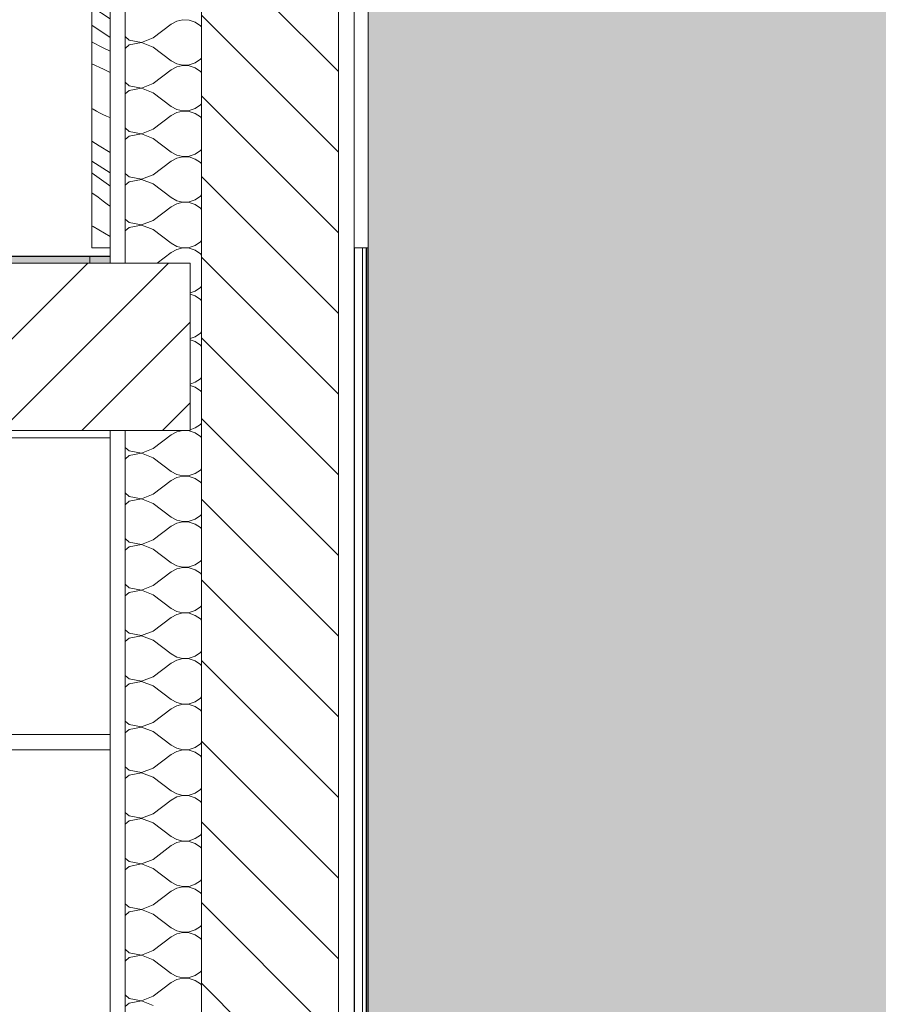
# Model space of a CAD drawing. Header units: millimetres. Extents: x 3311 to 117041, y -19950 to 21829.
# Tile 54 of 68: x 33137 to 34265, y 9235 to 10530. Entities that reach past the tile are written whole.
import ezdxf

# ---------------------------------------------------------------- set-up
doc = ezdxf.new("R2010")
doc.units = ezdxf.units.MM
doc.header["$MEASUREMENT"] = 0
for name, color, linetype in [('01-STR_Dalles.ARCHI', 7, 'Continuous'), ('01-STR_Murs extérieurs.ARCHI', 7, 'Continuous'), ('01-STR_Murs.ARCHI', 7, 'Continuous'), ('04-SOE_Cloisons .ARCHI', 7, 'Continuous'), ('04-SOE_Faux Plafond.ARCHI', 7, 'Continuous'), ('04-SOE_Revetement de sol.ARCHI', 7, 'Continuous'), ('06-REP _ EQUIP MOBI _ marché.ARCHI', 7, 'Continuous'), ('07-VRD_Terrain_Batiments.ARCHI', 7, 'Continuous')]:
    doc.layers.add(name, color=color, linetype=linetype)

# ---------------------------------------------------------------- blocks, each defined once
blk = doc.blocks.new('Élément de coupe_29_1')
at = {"layer": '01-STR_Murs extérieurs.ARCHI', "color": 7, "linetype": 'Continuous', "lineweight": 5}
for p, q in [((33576.7, 10230), (33587.4, 10230)), ((33592.3, 10230), (33587.4, 10230)), ((33587.4, 10230), (33587.4, 6930)), ((33592.3, 6930), (33592.3, 10230)), ((33594.2, 10230), (33592.4, 10230)), ((33592.4, 10230), (33592.4, 6930)), ((33594.2, 6930), (33594.2, 10230))]:
    blk.add_line(p, q, dxfattribs=at)
blk = doc.blocks.new('*X47')
at = {"layer": '01-STR_Murs extérieurs.ARCHI', "color": 7, "linetype": 'Continuous', "lineweight": 5}
for p, q in [((33343.2, 10228), (33336, 10224)), ((33351.3, 10229.9), (33343.2, 10228)), ((33359.6, 10229.5), (33351.3, 10229.9)), ((33367.4, 10226.8), (33359.6, 10229.5)), ((33317.3, 10210), (33336, 10224)), ((33374.2, 10222.1), (33367.4, 10226.8)), ((33375.6, 10220.5), (33374.2, 10222.1)), ((33367.4, 10173.2), (33374.2, 10177.9)), ((33374.2, 10177.9), (33375.6, 10179.5)), ((33360.8, 10170.9), (33367.4, 10173.2)), ((33367.4, 10166.8), (33360.8, 10169.1)), ((33374.2, 10162.1), (33367.4, 10166.8)), ((33375.6, 10160.5), (33374.2, 10162.1)), ((33360.8, 10110.9), (33367.4, 10113.2)), ((33367.4, 10113.2), (33374.2, 10117.9)), ((33374.2, 10117.9), (33375.6, 10119.5)), ((33367.4, 10106.8), (33360.8, 10109.1)), ((33374.2, 10102.1), (33367.4, 10106.8)), ((33375.6, 10100.5), (33374.2, 10102.1)), ((33374.2, 10057.9), (33375.6, 10059.5)), ((33360.8, 10050.9), (33367.4, 10053.2)), ((33367.4, 10046.8), (33360.8, 10049.1)), ((33367.4, 10053.2), (33374.2, 10057.9)), ((33374.2, 10042.1), (33367.4, 10046.8)), ((33375.6, 10040.5), (33374.2, 10042.1)), ((33367.4, 9993.2), (33374.2, 9997.9)), ((33374.2, 9997.9), (33375.6, 9999.5)), ((33312, 9966), (33336, 9984)), ((33343.2, 9988), (33336, 9984)), ((33351.3, 9989.9), (33343.2, 9988)), ((33359.6, 9989.5), (33351.3, 9989.9)), ((33367.4, 9986.8), (33359.6, 9989.5)), ((33360.8, 9990.9), (33367.4, 9993.2)), ((33374.2, 9982.1), (33367.4, 9986.8)), ((33375.6, 9980.5), (33374.2, 9982.1)), ((33275.6, 9967.7), (33280.6, 9963.2)), ((33280.6, 9956.8), (33275.6, 9952.3)), ((33280.6, 9963.2), (33296.7, 9960.1)), ((33296.7, 9959.9), (33280.6, 9956.8)), ((33296.7, 9960.1), (33312, 9966)), ((33312, 9954), (33296.7, 9959.9)), ((33312, 9954), (33336, 9936)), ((33336, 9936), (33343.2, 9932)), ((33343.2, 9932), (33351.3, 9930.1)), ((33351.3, 9929.9), (33343.2, 9928)), ((33351.3, 9930.1), (33359.6, 9930.5)), ((33359.6, 9929.5), (33351.3, 9929.9)), ((33359.6, 9930.5), (33367.4, 9933.2)), ((33367.4, 9933.2), (33374.2, 9937.9)), ((33374.2, 9937.9), (33375.6, 9939.5)), ((33312, 9906), (33336, 9924)), ((33343.2, 9928), (33336, 9924)), ((33367.4, 9926.8), (33359.6, 9929.5)), ((33374.2, 9922.1), (33367.4, 9926.8)), ((33375.6, 9920.5), (33374.2, 9922.1)), ((33275.6, 9907.7), (33280.6, 9903.2)), ((33296.7, 9900.1), (33312, 9906)), ((33280.6, 9896.8), (33275.6, 9892.3)), ((33280.6, 9903.2), (33296.7, 9900.1)), ((33296.7, 9899.9), (33280.6, 9896.8)), ((33312, 9894), (33296.7, 9899.9)), ((33312, 9894), (33336, 9876)), ((33374.2, 9877.9), (33375.6, 9879.5)), ((33336, 9876), (33343.2, 9872)), ((33343.2, 9868), (33336, 9864)), ((33343.2, 9872), (33351.3, 9870.1)), ((33351.3, 9869.9), (33343.2, 9868)), ((33351.3, 9870.1), (33359.6, 9870.5)), ((33359.6, 9869.5), (33351.3, 9869.9)), ((33359.6, 9870.5), (33367.4, 9873.2)), ((33367.4, 9866.8), (33359.6, 9869.5)), ((33367.4, 9873.2), (33374.2, 9877.9)), ((33374.2, 9862.1), (33367.4, 9866.8)), ((33312, 9846), (33336, 9864)), ((33375.6, 9860.5), (33374.2, 9862.1)), ((33275.6, 9847.7), (33280.6, 9843.2)), ((33280.6, 9843.2), (33296.7, 9840.1)), ((33296.7, 9839.9), (33280.6, 9836.8)), ((33296.7, 9840.1), (33312, 9846)), ((33312, 9834), (33296.7, 9839.9)), ((33280.6, 9836.8), (33275.6, 9832.3)), ((33312, 9834), (33336, 9816)), ((33336, 9816), (33343.2, 9812)), ((33359.6, 9810.5), (33367.4, 9813.2)), ((33367.4, 9813.2), (33374.2, 9817.9)), ((33374.2, 9817.9), (33375.6, 9819.5)), ((33312, 9786), (33336, 9804)), ((33343.2, 9808), (33336, 9804)), ((33343.2, 9812), (33351.3, 9810.1)), ((33351.3, 9809.9), (33343.2, 9808)), ((33351.3, 9810.1), (33359.6, 9810.5)), ((33359.6, 9809.5), (33351.3, 9809.9)), ((33367.4, 9806.8), (33359.6, 9809.5)), ((33374.2, 9802.1), (33367.4, 9806.8)), ((33375.6, 9800.5), (33374.2, 9802.1)), ((33275.6, 9787.7), (33280.6, 9783.2)), ((33280.6, 9776.8), (33275.6, 9772.3)), ((33280.6, 9783.2), (33296.7, 9780.1)), ((33296.7, 9779.9), (33280.6, 9776.8)), ((33296.7, 9780.1), (33312, 9786)), ((33312, 9774), (33296.7, 9779.9)), ((33312, 9774), (33336, 9756)), ((33336, 9756), (33343.2, 9752)), ((33343.2, 9752), (33351.3, 9750.1)), ((33351.3, 9749.9), (33343.2, 9748)), ((33351.3, 9750.1), (33359.6, 9750.5)), ((33359.6, 9749.5), (33351.3, 9749.9)), ((33359.6, 9750.5), (33367.4, 9753.2)), ((33367.4, 9746.8), (33359.6, 9749.5)), ((33367.4, 9753.2), (33374.2, 9757.9)), ((33374.2, 9757.9), (33375.6, 9759.5)), ((33312, 9726), (33336, 9744)), ((33343.2, 9748), (33336, 9744)), ((33374.2, 9742.1), (33367.4, 9746.8)), ((33375.6, 9740.5), (33374.2, 9742.1)), ((33275.6, 9727.7), (33280.6, 9723.2)), ((33280.6, 9723.2), (33296.7, 9720.1)), ((33296.7, 9720.1), (33312, 9726)), ((33280.6, 9716.8), (33275.6, 9712.3)), ((33296.7, 9719.9), (33280.6, 9716.8)), ((33312, 9714), (33296.7, 9719.9)), ((33312, 9714), (33336, 9696)), ((33367.4, 9693.2), (33374.2, 9697.9)), ((33374.2, 9697.9), (33375.6, 9699.5)), ((33312, 9666), (33336, 9684)), ((33336, 9696), (33343.2, 9692)), ((33343.2, 9688), (33336, 9684)), ((33343.2, 9692), (33351.3, 9690.1)), ((33351.3, 9689.9), (33343.2, 9688)), ((33351.3, 9690.1), (33359.6, 9690.5)), ((33359.6, 9689.5), (33351.3, 9689.9)), ((33359.6, 9690.5), (33367.4, 9693.2)), ((33367.4, 9686.8), (33359.6, 9689.5)), ((33374.2, 9682.1), (33367.4, 9686.8)), ((33375.6, 9680.5), (33374.2, 9682.1)), ((33275.6, 9667.7), (33280.6, 9663.2)), ((33280.6, 9663.2), (33296.7, 9660.1)), ((33296.7, 9659.9), (33280.6, 9656.8)), ((33296.7, 9660.1), (33312, 9666)), ((33312, 9654), (33296.7, 9659.9)), ((33280.6, 9656.8), (33275.6, 9652.3)), ((33312, 9654), (33336, 9636)), ((33336, 9636), (33343.2, 9632)), ((33343.2, 9632), (33351.3, 9630.1)), ((33359.6, 9630.5), (33367.4, 9633.2)), ((33367.4, 9633.2), (33374.2, 9637.9)), ((33374.2, 9637.9), (33375.6, 9639.5)), ((33312, 9606), (33336, 9624)), ((33343.2, 9628), (33336, 9624)), ((33351.3, 9629.9), (33343.2, 9628)), ((33351.3, 9630.1), (33359.6, 9630.5)), ((33359.6, 9629.5), (33351.3, 9629.9)), ((33367.4, 9626.8), (33359.6, 9629.5)), ((33374.2, 9622.1), (33367.4, 9626.8)), ((33375.6, 9620.5), (33374.2, 9622.1)), ((33275.6, 9607.7), (33280.6, 9603.2)), ((33280.6, 9596.8), (33275.6, 9592.3)), ((33280.6, 9603.2), (33296.7, 9600.1)), ((33296.7, 9599.9), (33280.6, 9596.8)), ((33296.7, 9600.1), (33312, 9606)), ((33312, 9594), (33296.7, 9599.9)), ((33312, 9594), (33336, 9576)), ((33336, 9576), (33343.2, 9572)), ((33343.2, 9568), (33336, 9564)), ((33343.2, 9572), (33351.3, 9570.1)), ((33351.3, 9569.9), (33343.2, 9568)), ((33351.3, 9570.1), (33359.6, 9570.5)), ((33359.6, 9569.5), (33351.3, 9569.9)), ((33359.6, 9570.5), (33367.4, 9573.2)), ((33367.4, 9566.8), (33359.6, 9569.5)), ((33367.4, 9573.2), (33374.2, 9577.9)), ((33374.2, 9577.9), (33375.6, 9579.5)), ((33312, 9546), (33336, 9564)), ((33374.2, 9562.1), (33367.4, 9566.8)), ((33375.6, 9560.5), (33374.2, 9562.1)), ((33275.6, 9547.7), (33280.6, 9543.2)), ((33280.6, 9543.2), (33296.7, 9540.1)), ((33296.7, 9540.1), (33312, 9546)), ((33280.6, 9536.8), (33275.6, 9532.3)), ((33296.7, 9539.9), (33280.6, 9536.8)), ((33312, 9534), (33296.7, 9539.9)), ((33312, 9534), (33336, 9516)), ((33336, 9516), (33343.2, 9512)), ((33367.4, 9513.2), (33374.2, 9517.9)), ((33374.2, 9517.9), (33375.6, 9519.5)), ((33312, 9486), (33336, 9504)), ((33343.2, 9508), (33336, 9504)), ((33343.2, 9512), (33351.3, 9510.1)), ((33351.3, 9509.9), (33343.2, 9508)), ((33351.3, 9510.1), (33359.6, 9510.5)), ((33359.6, 9509.5), (33351.3, 9509.9)), ((33359.6, 9510.5), (33367.4, 9513.2)), ((33367.4, 9506.8), (33359.6, 9509.5)), ((33374.2, 9502.1), (33367.4, 9506.8)), ((33375.6, 9500.5), (33374.2, 9502.1)), ((33275.6, 9487.7), (33280.6, 9483.2)), ((33280.6, 9476.8), (33275.6, 9472.3)), ((33280.6, 9483.2), (33296.7, 9480.1)), ((33296.7, 9479.9), (33280.6, 9476.8)), ((33296.7, 9480.1), (33312, 9486)), ((33312, 9474), (33296.7, 9479.9)), ((33312, 9474), (33336, 9456)), ((33336, 9456), (33343.2, 9452)), ((33343.2, 9452), (33351.3, 9450.1)), ((33359.6, 9450.5), (33367.4, 9453.2)), ((33367.4, 9453.2), (33374.2, 9457.9)), ((33374.2, 9457.9), (33375.6, 9459.5)), ((33312, 9426), (33336, 9444)), ((33343.2, 9448), (33336, 9444)), ((33351.3, 9449.9), (33343.2, 9448)), ((33351.3, 9450.1), (33359.6, 9450.5)), ((33359.6, 9449.5), (33351.3, 9449.9)), ((33367.4, 9446.8), (33359.6, 9449.5)), ((33374.2, 9442.1), (33367.4, 9446.8)), ((33375.6, 9440.5), (33374.2, 9442.1)), ((33275.6, 9427.7), (33280.6, 9423.2)), ((33296.7, 9420.1), (33312, 9426)), ((33280.6, 9416.8), (33275.6, 9412.3)), ((33280.6, 9423.2), (33296.7, 9420.1)), ((33296.7, 9419.9), (33280.6, 9416.8)), ((33312, 9414), (33296.7, 9419.9)), ((33312, 9414), (33336, 9396)), ((33374.2, 9397.9), (33375.6, 9399.5)), ((33336, 9396), (33343.2, 9392)), ((33343.2, 9388), (33336, 9384)), ((33343.2, 9392), (33351.3, 9390.1)), ((33351.3, 9389.9), (33343.2, 9388)), ((33351.3, 9390.1), (33359.6, 9390.5)), ((33359.6, 9389.5), (33351.3, 9389.9)), ((33359.6, 9390.5), (33367.4, 9393.2)), ((33367.4, 9386.8), (33359.6, 9389.5)), ((33367.4, 9393.2), (33374.2, 9397.9)), ((33374.2, 9382.1), (33367.4, 9386.8)), ((33312, 9366), (33336, 9384)), ((33375.6, 9380.5), (33374.2, 9382.1)), ((33275.6, 9367.7), (33280.6, 9363.2)), ((33280.6, 9363.2), (33296.7, 9360.1)), ((33296.7, 9360.1), (33312, 9366)), ((33280.6, 9356.8), (33275.6, 9352.3)), ((33296.7, 9359.9), (33280.6, 9356.8)), ((33312, 9354), (33296.7, 9359.9)), ((33312, 9354), (33336, 9336)), ((33336, 9336), (33343.2, 9332)), ((33367.4, 9333.2), (33374.2, 9337.9)), ((33374.2, 9337.9), (33375.6, 9339.5)), ((33312, 9306), (33336, 9324)), ((33343.2, 9328), (33336, 9324)), ((33343.2, 9332), (33351.3, 9330.1)), ((33351.3, 9329.9), (33343.2, 9328)), ((33351.3, 9330.1), (33359.6, 9330.5)), ((33359.6, 9329.5), (33351.3, 9329.9)), ((33359.6, 9330.5), (33367.4, 9333.2)), ((33367.4, 9326.8), (33359.6, 9329.5)), ((33374.2, 9322.1), (33367.4, 9326.8)), ((33375.6, 9320.5), (33374.2, 9322.1)), ((33275.6, 9307.7), (33280.6, 9303.2)), ((33280.6, 9296.8), (33275.6, 9292.3)), ((33280.6, 9303.2), (33296.7, 9300.1)), ((33296.7, 9299.9), (33280.6, 9296.8)), ((33296.7, 9300.1), (33312, 9306)), ((33312, 9294), (33296.7, 9299.9)), ((33312, 9294), (33336, 9276)), ((33336, 9276), (33343.2, 9272)), ((33343.2, 9272), (33351.3, 9270.1)), ((33351.3, 9269.9), (33343.2, 9268)), ((33351.3, 9270.1), (33359.6, 9270.5)), ((33359.6, 9269.5), (33351.3, 9269.9)), ((33359.6, 9270.5), (33367.4, 9273.2)), ((33367.4, 9266.8), (33359.6, 9269.5)), ((33367.4, 9273.2), (33374.2, 9277.9)), ((33374.2, 9277.9), (33375.6, 9279.5)), ((33312, 9246), (33336, 9264)), ((33343.2, 9268), (33336, 9264)), ((33374.2, 9262.1), (33367.4, 9266.8)), ((33375.6, 9260.5), (33374.2, 9262.1)), ((33275.6, 9247.7), (33280.6, 9243.2)), ((33296.7, 9240.1), (33312, 9246)), ((33280.6, 9236.8), (33275.6, 9232.3)), ((33280.6, 9243.2), (33296.7, 9240.1)), ((33296.7, 9239.9), (33280.6, 9236.8)), ((33312, 9234), (33296.7, 9239.9))]:
    blk.add_line(p, q, dxfattribs=at)
blk = doc.blocks.new('Élément de coupe_39_1')
at = {"layer": '01-STR_Murs extérieurs.ARCHI', "linetype": 'Continuous', "lineweight": 0, "true_color": 0x000000}
h = blk.add_hatch(dxfattribs=at)
h.set_pattern_fill('Hachure_simple_0001', color=18, style=0, pattern_type=2)
h.set_pattern_definition([(315, (0, 0), (53.03301, 53.03301), [])])
h.paths.add_polyline_path([(33375.6, 10230), (33375.6, 6930), (33555.6, 6930), (33555.6, 10230)])
at = {"layer": '01-STR_Murs extérieurs.ARCHI', "color": 7, "linetype": 'Continuous', "lineweight": 5}
for p, q in [((33255.6, 10230), (33255.6, 10218.6)), ((33275.6, 10230), (33275.6, 10210)), ((33375.6, 10230), (33375.6, 6930)), ((33555.6, 10230), (33555.6, 6930)), ((33576.3, 6930), (33576.3, 10230)), ((33255.6, 10218.6), (33255.6, 10210)), ((33360.8, 10210), (33360.8, 9990)), ((33255.6, 9990), (33255.6, 9980)), ((33275.6, 9990), (33275.6, 6930)), ((33255.6, 9570), (33255.6, 6930))]:
    blk.add_line(p, q, dxfattribs=at)
at = {"layer": '01-STR_Murs extérieurs.ARCHI', "lineweight": 0}
blk.add_blockref('*X47', (0, 0), dxfattribs=at)
blk = doc.blocks.new('Élément de coupe_54_1')
at = {"layer": '01-STR_Dalles.ARCHI', "linetype": 'Continuous', "lineweight": 0, "true_color": 0x000000}
h = blk.add_hatch(dxfattribs=at)
h.set_pattern_fill('Hachure_simple_0001', color=18, style=0, pattern_type=2)
h.set_pattern_definition([(45, (0, 0), (-53.03301, 53.03301), [])])
h.paths.add_polyline_path([(19187.4, 9990), (33360.8, 9990), (33360.8, 10210), (19187.4, 10210)])
at = {"layer": '01-STR_Dalles.ARCHI', "color": 7, "linetype": 'Continuous', "lineweight": 5}
blk.add_line((33255.6, 9990), (19358.9, 9990), dxfattribs=at)
at = {"layer": '01-STR_Dalles.ARCHI', "color": 7, "linetype": 'Continuous', "lineweight": 5, "flags": 128}
for points in [[(33360.8, 10210), (33275.6, 10210), (33255.6, 10210), (33228.9, 10210)], [(33360.8, 9990), (33275.6, 9990), (33255.6, 9990)]]:
    blk.add_lwpolyline(points, dxfattribs=at)
blk = doc.blocks.new('*X68')
at = {"layer": '01-STR_Murs extérieurs.ARCHI', "color": 7, "linetype": 'Continuous', "lineweight": 5}
for p, q in [((33343.2, 10528), (33336, 10524)), ((33351.3, 10529.9), (33343.2, 10528)), ((33359.6, 10529.5), (33351.3, 10529.9)), ((33367.4, 10526.8), (33359.6, 10529.5)), ((33374.2, 10522.1), (33367.4, 10526.8)), ((33312, 10506), (33336, 10524)), ((33375.6, 10520.5), (33374.2, 10522.1)), ((33275.6, 10507.7), (33280.6, 10503.2)), ((33280.6, 10503.2), (33296.7, 10500.1)), ((33296.7, 10499.9), (33280.6, 10496.8)), ((33296.7, 10500.1), (33312, 10506)), ((33312, 10494), (33296.7, 10499.9)), ((33280.6, 10496.8), (33275.6, 10492.3)), ((33312, 10494), (33336, 10476)), ((33336, 10476), (33343.2, 10472)), ((33367.4, 10473.2), (33374.2, 10477.9)), ((33374.2, 10477.9), (33375.6, 10479.5)), ((33312, 10446), (33336, 10464)), ((33343.2, 10468), (33336, 10464)), ((33343.2, 10472), (33351.3, 10470.1)), ((33351.3, 10469.9), (33343.2, 10468)), ((33351.3, 10470.1), (33359.6, 10470.5)), ((33359.6, 10469.5), (33351.3, 10469.9)), ((33359.6, 10470.5), (33367.4, 10473.2)), ((33367.4, 10466.8), (33359.6, 10469.5)), ((33374.2, 10462.1), (33367.4, 10466.8)), ((33375.6, 10460.5), (33374.2, 10462.1)), ((33275.6, 10447.7), (33280.6, 10443.2)), ((33280.6, 10436.8), (33275.6, 10432.3)), ((33280.6, 10443.2), (33296.7, 10440.1)), ((33296.7, 10439.9), (33280.6, 10436.8)), ((33296.7, 10440.1), (33312, 10446)), ((33312, 10434), (33296.7, 10439.9)), ((33312, 10434), (33336, 10416)), ((33336, 10416), (33343.2, 10412)), ((33343.2, 10412), (33351.3, 10410.1)), ((33351.3, 10409.9), (33343.2, 10408)), ((33351.3, 10410.1), (33359.6, 10410.5)), ((33359.6, 10409.5), (33351.3, 10409.9)), ((33359.6, 10410.5), (33367.4, 10413.2)), ((33367.4, 10406.8), (33359.6, 10409.5)), ((33367.4, 10413.2), (33374.2, 10417.9)), ((33374.2, 10417.9), (33375.6, 10419.5)), ((33312, 10386), (33336, 10404)), ((33343.2, 10408), (33336, 10404)), ((33374.2, 10402.1), (33367.4, 10406.8)), ((33375.6, 10400.5), (33374.2, 10402.1)), ((33275.6, 10387.7), (33280.6, 10383.2)), ((33280.6, 10383.2), (33296.7, 10380.1)), ((33296.7, 10380.1), (33312, 10386)), ((33280.6, 10376.8), (33275.6, 10372.3)), ((33296.7, 10379.9), (33280.6, 10376.8)), ((33312, 10374), (33296.7, 10379.9)), ((33312, 10374), (33336, 10356)), ((33367.4, 10353.2), (33374.2, 10357.9)), ((33374.2, 10357.9), (33375.6, 10359.5)), ((33312, 10326), (33336, 10344)), ((33336, 10356), (33343.2, 10352)), ((33343.2, 10348), (33336, 10344)), ((33343.2, 10352), (33351.3, 10350.1)), ((33351.3, 10349.9), (33343.2, 10348)), ((33351.3, 10350.1), (33359.6, 10350.5)), ((33359.6, 10349.5), (33351.3, 10349.9)), ((33359.6, 10350.5), (33367.4, 10353.2)), ((33367.4, 10346.8), (33359.6, 10349.5)), ((33374.2, 10342.1), (33367.4, 10346.8)), ((33375.6, 10340.5), (33374.2, 10342.1)), ((33275.6, 10327.7), (33280.6, 10323.2)), ((33280.6, 10323.2), (33296.7, 10320.1)), ((33296.7, 10319.9), (33280.6, 10316.8)), ((33296.7, 10320.1), (33312, 10326)), ((33312, 10314), (33296.7, 10319.9)), ((33280.6, 10316.8), (33275.6, 10312.3)), ((33312, 10314), (33336, 10296)), ((33336, 10296), (33343.2, 10292)), ((33359.6, 10290.5), (33367.4, 10293.2)), ((33367.4, 10293.2), (33374.2, 10297.9)), ((33374.2, 10297.9), (33375.6, 10299.5)), ((33312, 10266), (33336, 10284)), ((33343.2, 10288), (33336, 10284)), ((33343.2, 10292), (33351.3, 10290.1)), ((33351.3, 10289.9), (33343.2, 10288)), ((33351.3, 10290.1), (33359.6, 10290.5)), ((33359.6, 10289.5), (33351.3, 10289.9)), ((33367.4, 10286.8), (33359.6, 10289.5)), ((33374.2, 10282.1), (33367.4, 10286.8)), ((33375.6, 10280.5), (33374.2, 10282.1)), ((33275.6, 10267.7), (33280.6, 10263.2)), ((33280.6, 10256.8), (33275.6, 10252.3)), ((33280.6, 10263.2), (33296.7, 10260.1)), ((33296.7, 10259.9), (33280.6, 10256.8)), ((33296.7, 10260.1), (33312, 10266)), ((33312, 10254), (33296.7, 10259.9)), ((33312, 10254), (33336, 10236)), ((33336, 10236), (33343.2, 10232)), ((33343.2, 10232), (33351.3, 10230.1)), ((33351.3, 10230.1), (33359.6, 10230.5)), ((33359.6, 10230.5), (33367.4, 10233.2)), ((33367.4, 10233.2), (33374.2, 10237.9)), ((33374.2, 10237.9), (33375.6, 10239.5))]:
    blk.add_line(p, q, dxfattribs=at)
blk = doc.blocks.new('Élément de coupe_57_1')
at = {"layer": '01-STR_Murs extérieurs.ARCHI', "linetype": 'Continuous', "lineweight": 0, "true_color": 0x000000}
h = blk.add_hatch(dxfattribs=at)
h.set_pattern_fill('Hachure_simple_0001', color=18, style=0, pattern_type=2)
h.set_pattern_definition([(315, (0, 0), (53.03301, 53.03301), [])])
h.paths.add_polyline_path([(33375.6, 13530), (33375.6, 10230), (33555.6, 10230), (33555.6, 13530)])
at = {"layer": '01-STR_Murs extérieurs.ARCHI', "color": 7, "linetype": 'Continuous', "lineweight": 5}
for p, q in [((33275.6, 13530), (33275.6, 10230)), ((33375.6, 13530), (33375.6, 10230)), ((33555.6, 13530), (33555.6, 10230)), ((33576.6, 10230), (33576.6, 13530)), ((33576.3, 10230), (33576.6, 10230))]:
    blk.add_line(p, q, dxfattribs=at)
at = {"layer": '01-STR_Murs extérieurs.ARCHI', "lineweight": 0}
blk.add_blockref('*X68', (0, 0), dxfattribs=at)
blk = doc.blocks.new('Élément de coupe_133_1')
at = {"layer": '04-SOE_Cloisons .ARCHI', "color": 7, "linetype": 'Continuous', "lineweight": 5}
blk.add_line((30953.4, 10219), (33255.6, 10219), dxfattribs=at)
blk = doc.blocks.new('Élément de coupe_153_1')
at = {"layer": '01-STR_Murs.ARCHI', "color": 7, "linetype": 'Continuous', "lineweight": 5}
for p, q in [((33576.3, 10230), (33576.6, 10230)), ((33576.7, 10230), (33576.7, 6930))]:
    blk.add_line(p, q, dxfattribs=at)
blk = doc.blocks.new('Élément de coupe_154_1')
at = {"layer": '07-VRD_Terrain_Batiments.ARCHI', "linetype": 'Continuous', "lineweight": 0, "true_color": 0x000000}
blk.add_hatch(color=18, dxfattribs=at).paths.add_polyline_path([(33595, -148.9), (37390.5, -148.9), (40858.8, 13.4), (41081.4, 14.1), (41081.4, 17011.1), (33595, 17011.1)])
at = {"layer": '07-VRD_Terrain_Batiments.ARCHI', "color": 7, "linetype": 'Continuous', "lineweight": 5}
blk.add_line((33595, 17011.1), (33595, -148.9), dxfattribs=at)
blk = doc.blocks.new('Élément de coupe_207_1')
at = {"layer": '04-SOE_Faux Plafond.ARCHI', "color": 7, "linetype": 'Continuous', "lineweight": 5}
for p, q in [((33255.6, 9980), (27237.7, 9980)), ((33255.6, 9590), (27237.7, 9590)), ((33255.6, 9570), (27237.7, 9570))]:
    blk.add_line(p, q, dxfattribs=at)
at = {"layer": '04-SOE_Faux Plafond.ARCHI', "color": 7, "linetype": 'Continuous', "lineweight": 5, "flags": 128}
blk.add_lwpolyline([(33255.6, 9980), (33255.6, 9590), (33255.6, 9570)], dxfattribs=at)
blk = doc.blocks.new('Élément de coupe_225_1')
at = {"layer": '04-SOE_Revetement de sol.ARCHI', "linetype": 'Continuous', "lineweight": 0, "true_color": 0x3f3f3f}
blk.add_hatch(color=250, dxfattribs=at).paths.add_polyline_path([(33255.6, 10218.6), (28911.5, 10218.6), (28911.5, 10210), (33255.6, 10210)])
at = {"layer": '04-SOE_Revetement de sol.ARCHI', "color": 7, "linetype": 'Continuous', "lineweight": 5}
for p, q in [((33255.6, 10218.6), (33228.9, 10218.6)), ((33228.9, 10210), (30639.9, 10210))]:
    blk.add_line(p, q, dxfattribs=at)
blk = doc.blocks.new('*X305')
at = {"layer": '06-REP _ EQUIP MOBI _ marché.ARCHI', "color": 7, "linetype": 'Continuous', "lineweight": 5}
for p, q in [((33255.6, 12661.9), (33231.6, 12678.2)), ((33231.6, 12656), (33232.1, 12655.8)), ((33232.1, 12655.8), (33245.8, 12648.9)), ((33245.8, 12648.9), (33255.6, 12643.7)), ((33231.6, 12627.2), (33246.9, 12620.2)), ((33246.9, 12620.2), (33255.6, 12615.7)), ((33233.2, 12567.6), (33231.6, 12568.6)), ((33237.5, 12565.1), (33233.2, 12567.6)), ((33241.8, 12562.7), (33237.5, 12565.1)), ((33246.2, 12560.6), (33241.8, 12562.7)), ((33250.7, 12558.5), (33246.2, 12560.6)), ((33255.3, 12556.6), (33250.7, 12558.5)), ((33255.6, 12556.5), (33255.3, 12556.6)), ((33241.4, 12519.3), (33231.6, 12525.3)), ((33255.6, 12510.8), (33241.4, 12519.3)), ((33255.6, 12483.8), (33231.6, 12499.1)), ((33232.2, 12483.5), (33231.6, 12483.9)), ((33253.3, 12468.1), (33232.2, 12483.5)), ((33255.6, 12466.4), (33253.3, 12468.1)), ((33231.6, 12457.5), (33239.7, 12451.8)), ((33246.6, 12446.7), (33239.7, 12451.8)), ((33253.4, 12441.5), (33246.6, 12446.7)), ((33255.6, 12439.8), (33253.4, 12441.5)), ((33233.3, 12413.2), (33231.6, 12414.1)), ((33255.6, 12400.2), (33233.3, 12413.2)), ((33238.9, 12353.3), (33231.6, 12355.8)), ((33251.3, 12348.4), (33238.9, 12353.3)), ((33255.6, 12346.4), (33251.3, 12348.4)), ((33255.6, 12309.3), (33231.6, 12323.8)), ((33251.4, 12283.9), (33231.6, 12298.1)), ((33255.6, 12280.9), (33251.4, 12283.9)), ((33255.6, 12239.8), (33231.6, 12259.9)), ((33234.6, 12220.8), (33231.6, 12223.8)), ((33248.3, 12208.9), (33234.6, 12220.8)), ((33255.6, 12202.6), (33248.3, 12208.9)), ((33242.5, 12170.6), (33231.6, 12179.6)), ((33255.6, 12160.2), (33242.5, 12170.6)), ((33232.8, 12144.7), (33231.6, 12145.6)), ((33255.6, 12127.7), (33232.8, 12144.7)), ((33244.9, 12103.8), (33231.6, 12113.3)), ((33255.6, 12096.2), (33244.9, 12103.8)), ((33255.6, 12046.4), (33231.6, 12064.7)), ((33239.2, 12021.3), (33231.6, 12027.1)), ((33255.6, 12009), (33239.2, 12021.3)), ((33232.8, 11987), (33231.6, 11987.9)), ((33255.6, 11970.4), (33232.8, 11987)), ((33240.8, 11952.9), (33231.6, 11959.4)), ((33255.6, 11942.7), (33240.8, 11952.9)), ((33255.6, 11911.7), (33231.6, 11928.8)), ((33252, 11864.5), (33231.6, 11878.6)), ((33255.6, 11862.1), (33252, 11864.5)), ((33255, 11827), (33231.6, 11842.3)), ((33255.6, 11826.6), (33255, 11827)), ((33255.6, 11787.8), (33231.6, 11803.8)), ((33251.5, 11764.8), (33231.6, 11778)), ((33255.6, 11762.2), (33251.5, 11764.8)), ((33255.6, 11727.4), (33231.6, 11744.4)), ((33244.9, 11692.3), (33231.6, 11700.6)), ((33244.9, 11692.3), (33255.6, 11689)), ((33238.2, 11662.5), (33231.6, 11667)), ((33252.1, 11653.4), (33238.2, 11662.5)), ((33255.6, 11651.1), (33252.1, 11653.4)), ((33255.6, 11608.6), (33231.6, 11624.6)), ((33255.6, 11584.3), (33231.6, 11600.5)), ((33231.6, 11578.4), (33232.1, 11578.2)), ((33232.1, 11578.2), (33245.8, 11571.2)), ((33245.8, 11571.2), (33255.6, 11566)), ((33231.6, 11549.6), (33246.9, 11542.6)), ((33246.9, 11542.6), (33255.6, 11538.1)), ((33233.2, 11490), (33231.6, 11491)), ((33237.5, 11487.5), (33233.2, 11490)), ((33241.8, 11485.1), (33237.5, 11487.5)), ((33246.2, 11482.9), (33241.8, 11485.1)), ((33250.7, 11480.9), (33246.2, 11482.9)), ((33255.3, 11479), (33250.7, 11480.9)), ((33255.6, 11478.9), (33255.3, 11479)), ((33241.4, 11441.7), (33231.6, 11447.7)), ((33255.6, 11433.2), (33241.4, 11441.7)), ((33255.6, 11406.1), (33231.6, 11421.5)), ((33232.2, 11405.9), (33231.6, 11406.3)), ((33253.3, 11390.5), (33232.2, 11405.9)), ((33231.6, 11379.9), (33239.7, 11374.2)), ((33255.6, 11388.8), (33253.3, 11390.5)), ((33246.6, 11369.1), (33239.7, 11374.2)), ((33253.4, 11363.9), (33246.6, 11369.1)), ((33255.6, 11362.2), (33253.4, 11363.9)), ((33233.3, 11335.6), (33231.6, 11336.5)), ((33255.6, 11322.6), (33233.3, 11335.6)), ((33238.9, 11275.7), (33231.6, 11278.2)), ((33251.3, 11270.7), (33238.9, 11275.7)), ((33255.6, 11268.7), (33251.3, 11270.7)), ((33255.6, 11231.6), (33231.6, 11246.2)), ((33251.4, 11206.3), (33231.6, 11220.4)), ((33255.6, 11203.2), (33251.4, 11206.3)), ((33255.6, 11162.1), (33231.6, 11182.3)), ((33234.6, 11143.2), (33231.6, 11146.2)), ((33248.3, 11131.3), (33234.6, 11143.2)), ((33255.6, 11125), (33248.3, 11131.3)), ((33242.5, 11093), (33231.6, 11101.9)), ((33255.6, 11082.6), (33242.5, 11093)), ((33232.8, 11067), (33231.6, 11067.9)), ((33255.6, 11050.1), (33232.8, 11067)), ((33244.9, 11026.2), (33231.6, 11035.7)), ((33255.6, 11018.6), (33244.9, 11026.2)), ((33255.6, 10968.8), (33231.6, 10987.1)), ((33239.2, 10943.7), (33231.6, 10949.5)), ((33255.6, 10931.4), (33239.2, 10943.7)), ((33232.8, 10909.4), (33231.6, 10910.3)), ((33255.6, 10892.8), (33232.8, 10909.4)), ((33240.8, 10875.3), (33231.6, 10881.8)), ((33255.6, 10865), (33240.8, 10875.3)), ((33255.6, 10834.1), (33231.6, 10851.1)), ((33252, 10786.9), (33231.6, 10800.9)), ((33255.6, 10784.5), (33252, 10786.9)), ((33255, 10749.3), (33231.6, 10764.7)), ((33255.6, 10749), (33255, 10749.3)), ((33255.6, 10710.1), (33231.6, 10726.2)), ((33251.5, 10687.2), (33231.6, 10700.4)), ((33255.6, 10684.5), (33251.5, 10687.2)), ((33255.6, 10649.7), (33231.6, 10666.8)), ((33244.9, 10614.7), (33231.6, 10623)), ((33244.9, 10614.7), (33255.6, 10611.4)), ((33238.2, 10584.9), (33231.6, 10589.4)), ((33252.1, 10575.7), (33238.2, 10584.9)), ((33255.6, 10573.5), (33252.1, 10575.7)), ((33255.6, 10531), (33231.6, 10547)), ((33255.6, 10506.7), (33231.6, 10522.9)), ((33231.6, 10500.8), (33232.1, 10500.5)), ((33232.1, 10500.5), (33245.8, 10493.6)), ((33245.8, 10493.6), (33255.6, 10488.4)), ((33231.6, 10472), (33246.9, 10465)), ((33246.9, 10465), (33255.6, 10460.5)), ((33233.2, 10412.3), (33231.6, 10413.4)), ((33237.5, 10409.8), (33233.2, 10412.3)), ((33241.8, 10407.5), (33237.5, 10409.8)), ((33246.2, 10405.3), (33241.8, 10407.5)), ((33250.7, 10403.3), (33246.2, 10405.3)), ((33255.3, 10401.4), (33250.7, 10403.3)), ((33255.6, 10401.3), (33255.3, 10401.4)), ((33241.4, 10364.1), (33231.6, 10370.1)), ((33255.6, 10355.5), (33241.4, 10364.1)), ((33255.6, 10328.5), (33231.6, 10343.9)), ((33232.2, 10328.3), (33231.6, 10328.7)), ((33253.3, 10312.9), (33232.2, 10328.3)), ((33255.6, 10311.2), (33253.3, 10312.9)), ((33231.6, 10302.2), (33239.7, 10296.6)), ((33246.6, 10291.5), (33239.7, 10296.6)), ((33253.4, 10286.3), (33246.6, 10291.5)), ((33255.6, 10284.6), (33253.4, 10286.3)), ((33233.3, 10258), (33231.6, 10258.9)), ((33255.6, 10244.9), (33233.3, 10258))]:
    blk.add_line(p, q, dxfattribs=at)
blk = doc.blocks.new('Élément de coupe_282_1')
at = {"layer": '06-REP _ EQUIP MOBI _ marché.ARCHI', "color": 7, "linetype": 'Continuous', "lineweight": 5}
for p, q in [((33231.6, 12680), (33231.6, 10230)), ((33255.6, 12680), (33255.6, 10230)), ((33255.6, 10230), (33231.6, 10230))]:
    blk.add_line(p, q, dxfattribs=at)
at = {"layer": '06-REP _ EQUIP MOBI _ marché.ARCHI', "lineweight": 0}
blk.add_blockref('*X305', (0, 0), dxfattribs=at)
blk = doc.blocks.new('Élément de coupe_552_1')
at = {"layer": '04-SOE_Revetement de sol.ARCHI', "color": 7, "linetype": 'Continuous', "lineweight": 5}
for q in [(30639.9, 10218.6), (33228.9, 10210)]:
    blk.add_line((33228.9, 10218.6), q, dxfattribs=at)

msp = doc.modelspace()

# ---------------------------------------------------------------- block references
at = {"layer": '01-STR_Dalles.ARCHI', "lineweight": 0}
msp.add_blockref('Élément de coupe_54_1', (0, 0), dxfattribs=at)
at = {"layer": '01-STR_Murs extérieurs.ARCHI', "lineweight": 0}
for name in ['Élément de coupe_57_1', 'Élément de coupe_39_1', 'Élément de coupe_29_1']:
    msp.add_blockref(name, (0, 0), dxfattribs=at)
at = {"layer": '01-STR_Murs.ARCHI', "lineweight": 0}
msp.add_blockref('Élément de coupe_153_1', (0, 0), dxfattribs=at)
at = {"layer": '04-SOE_Cloisons .ARCHI', "lineweight": 0}
msp.add_blockref('Élément de coupe_133_1', (0, 0), dxfattribs=at)
at = {"layer": '04-SOE_Faux Plafond.ARCHI', "lineweight": 0}
msp.add_blockref('Élément de coupe_207_1', (0, 0), dxfattribs=at)
at = {"layer": '04-SOE_Revetement de sol.ARCHI', "lineweight": 0}
for name in ['Élément de coupe_225_1', 'Élément de coupe_552_1']:
    msp.add_blockref(name, (0, 0), dxfattribs=at)
at = {"layer": '06-REP _ EQUIP MOBI _ marché.ARCHI', "lineweight": 0}
msp.add_blockref('Élément de coupe_282_1', (0, 0), dxfattribs=at)
at = {"layer": '07-VRD_Terrain_Batiments.ARCHI', "lineweight": 0}
msp.add_blockref('Élément de coupe_154_1', (0, 0), dxfattribs=at)

doc.saveas('drawing.dxf')
